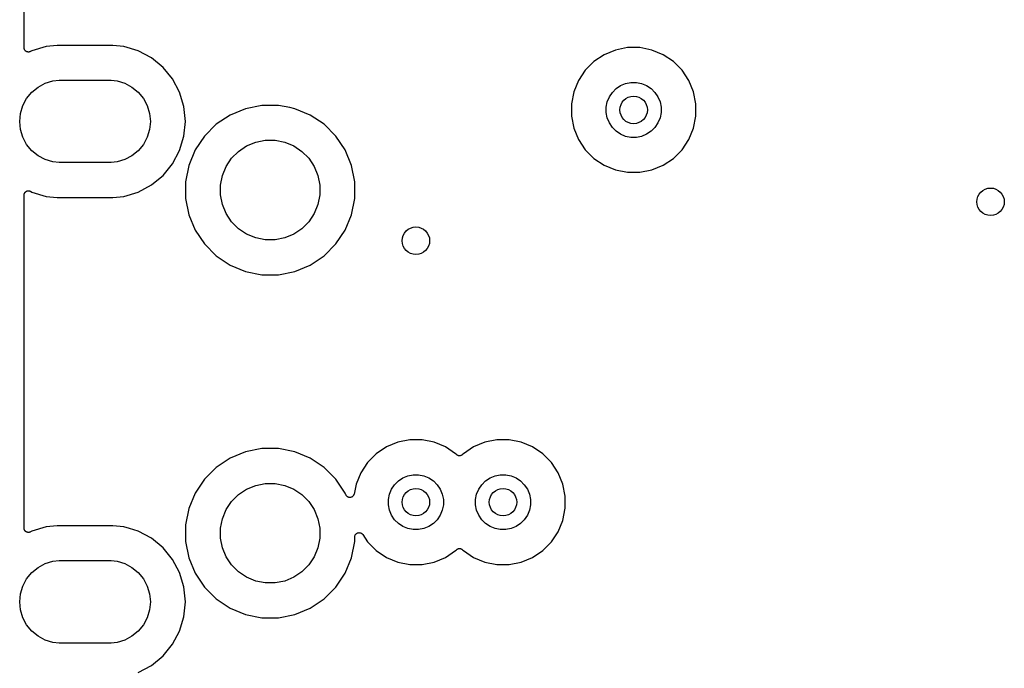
# Model space of a CAD drawing. Extents: x 1 to 139, y -76 to -1.
# Tile 2 of 26: x 1 to 15, y -66 to -56. Entities that reach past the tile are written whole.
import ezdxf

# ---------------------------------------------------------------- set-up
doc = ezdxf.new("R2010")
doc.units = 0
doc.header["$MEASUREMENT"] = 0
doc.layers.add('BLACK', color=7, linetype='CONTINUOUS')

msp = doc.modelspace()

# ---------------------------------------------------------------- linework, layer by layer
at = {"layer": 'BLACK', "linetype": 'CONTINUOUS'}
for p, q in [((0.635, -56.8778), (0.635, -6.16231)), ((0.9568, -56.86), (0.74794, -56.9234)), ((1.11957, -56.844), (0.9568, -56.86)), ((1.92843, -56.844), (1.11957, -56.844)), ((2.0912, -56.86), (1.92843, -56.844)), ((2.30007, -56.9234), (2.0912, -56.86)), ((0.63529, -56.8807), (0.635, -56.8778)), ((0.63527, -56.8837), (0.63529, -56.8807)), ((0.63589, -56.8869), (0.63527, -56.8837)), ((0.63621, -56.8901), (0.63589, -56.8869)), ((0.63706, -56.893), (0.63621, -56.8901)), ((0.63762, -56.8959), (0.63706, -56.893)), ((0.63885, -56.8989), (0.63762, -56.8959)), ((0.63979, -56.902), (0.63885, -56.8989)), ((0.64118, -56.9046), (0.63979, -56.902)), ((0.64229, -56.9074), (0.64118, -56.9046)), ((0.64408, -56.9101), (0.64229, -56.9074)), ((0.64561, -56.913), (0.64408, -56.9101)), ((0.64747, -56.9152), (0.64561, -56.913)), ((0.6491, -56.9177), (0.64747, -56.9152)), ((0.65139, -56.92), (0.6491, -56.9177)), ((0.65344, -56.9226), (0.65139, -56.92)), ((0.65572, -56.9244), (0.65344, -56.9226)), ((0.65779, -56.9265), (0.65572, -56.9244)), ((0.66048, -56.9284), (0.65779, -56.9265)), ((0.66299, -56.9305), (0.66048, -56.9284)), ((0.66559, -56.9319), (0.66299, -56.9305)), ((0.66803, -56.9335), (0.66559, -56.9319)), ((0.67103, -56.9348), (0.66803, -56.9335)), ((0.67389, -56.9363), (0.67103, -56.9348)), ((0.67671, -56.9372), (0.67389, -56.9363)), ((0.67943, -56.9384), (0.67671, -56.9372)), ((0.68263, -56.9391), (0.67943, -56.9384)), ((0.68573, -56.94), (0.68263, -56.9391)), ((0.68866, -56.9403), (0.68573, -56.94)), ((0.69156, -56.9409), (0.68866, -56.9403)), ((0.69482, -56.941), (0.69156, -56.9409)), ((0.69806, -56.9413), (0.69482, -56.941)), ((0.701, -56.941), (0.69806, -56.9413)), ((0.70395, -56.9411), (0.701, -56.941)), ((0.70715, -56.9405), (0.70395, -56.9411)), ((0.7104, -56.9402), (0.70715, -56.9405)), ((0.71324, -56.9394), (0.7104, -56.9402)), ((0.71614, -56.9388), (0.71324, -56.9394)), ((0.71916, -56.9376), (0.71614, -56.9388)), ((0.72229, -56.9367), (0.71916, -56.9376)), ((0.7249, -56.9353), (0.72229, -56.9367)), ((0.72765, -56.9342), (0.7249, -56.9353)), ((0.72843, -56.9338), (0.72765, -56.9342)), ((0.74794, -56.9234), (0.72843, -56.9338)), ((2.49255, -57.0263), (2.30007, -56.9234)), ((9.0949, -56.9803), (8.94618, -57.0797)), ((9.26014, -56.9119), (9.0949, -56.9803)), ((9.43557, -56.877), (9.26014, -56.9119)), ((9.61443, -56.877), (9.43557, -56.877)), ((9.78986, -56.9119), (9.61443, -56.877)), ((9.9551, -56.9803), (9.78986, -56.9119)), ((10.1038, -57.0797), (9.9551, -56.9803)), ((2.66126, -57.1647), (2.49255, -57.0263)), ((8.94618, -57.0797), (8.81971, -57.2062)), ((10.2303, -57.2062), (10.1038, -57.0797)), ((2.79973, -57.3334), (2.66126, -57.1647)), ((8.81971, -57.2062), (8.72034, -57.3549)), ((10.3297, -57.3549), (10.2303, -57.2062)), ((0.83905, -57.4507), (0.94328, -57.395)), ((0.94328, -57.395), (1.05638, -57.3607)), ((1.05638, -57.3607), (1.14453, -57.352)), ((1.14453, -57.352), (1.90347, -57.352)), ((1.90347, -57.352), (1.99162, -57.3607)), ((1.99162, -57.3607), (2.10472, -57.395)), ((2.10472, -57.395), (2.20896, -57.4507)), ((2.90261, -57.5259), (2.79973, -57.3334)), ((8.72034, -57.3549), (8.65189, -57.5201)), ((9.27001, -57.4743), (9.33553, -57.4305)), ((9.33553, -57.4305), (9.40832, -57.4004)), ((9.40832, -57.4004), (9.4856, -57.385)), ((9.4856, -57.385), (9.5644, -57.385)), ((9.5644, -57.385), (9.64168, -57.4004)), ((9.64168, -57.4004), (9.71447, -57.4305)), ((9.71447, -57.4305), (9.77998, -57.4743)), ((10.3981, -57.5201), (10.3297, -57.3549)), ((0.6727, -57.617), (0.74768, -57.5257)), ((0.74768, -57.5257), (0.83905, -57.4507)), ((2.20896, -57.4507), (2.30032, -57.5257)), ((2.30032, -57.5257), (2.3753, -57.617)), ((2.96597, -57.7348), (2.90261, -57.5259)), ((8.65189, -57.5201), (8.617, -57.6956)), ((9.17052, -57.5955), (9.2143, -57.53)), ((9.2143, -57.53), (9.27001, -57.4743)), ((9.77998, -57.4743), (9.8357, -57.53)), ((9.8357, -57.53), (9.87947, -57.5955)), ((10.433, -57.6956), (10.3981, -57.5201)), ((0.58268, -57.8344), (0.61699, -57.7213)), ((0.61699, -57.7213), (0.6727, -57.617)), ((2.3753, -57.617), (2.43101, -57.7213)), ((2.43101, -57.7213), (2.46532, -57.8344)), ((4.10256, -57.719), (3.86434, -57.7664)), ((4.34544, -57.719), (4.10256, -57.719)), ((4.50931, -57.7516), (4.34544, -57.719)), ((8.617, -57.6956), (8.617, -57.8744)), ((9.125, -57.7456), (9.14037, -57.6683)), ((9.14037, -57.6683), (9.17052, -57.5955)), ((9.87947, -57.5955), (9.90963, -57.6683)), ((9.90963, -57.6683), (9.925, -57.7456)), ((10.433, -57.8744), (10.433, -57.6956)), ((0.5711, -57.952), (0.58268, -57.8344)), ((2.46532, -57.8344), (2.4769, -57.952)), ((2.98736, -57.952), (2.96597, -57.7348)), ((3.63996, -57.8593), (3.43801, -57.9943)), ((3.86434, -57.7664), (3.63996, -57.8593)), ((4.58365, -57.7664), (4.50931, -57.7516)), ((4.80804, -57.8593), (4.58365, -57.7664)), ((5.00999, -57.9943), (4.80804, -57.8593)), ((9.125, -57.8244), (9.125, -57.7456)), ((9.14037, -57.9017), (9.125, -57.8244)), ((9.925, -57.8244), (9.90963, -57.9017)), ((9.925, -57.7456), (9.925, -57.8244)), ((0.58268, -58.0696), (0.5711, -57.952)), ((2.4769, -57.952), (2.46532, -58.0696)), ((2.96597, -58.1692), (2.98736, -57.952)), ((3.43801, -57.9943), (3.26627, -58.166)), ((5.18173, -58.166), (5.00999, -57.9943)), ((8.617, -57.8744), (8.65189, -58.0499)), ((9.17052, -57.9745), (9.14037, -57.9017)), ((9.2143, -58.04), (9.17052, -57.9745)), ((9.87947, -57.9745), (9.8357, -58.04)), ((9.90963, -57.9017), (9.87947, -57.9745)), ((10.3981, -58.0499), (10.433, -57.8744)), ((0.61699, -58.1827), (0.58268, -58.0696)), ((2.46532, -58.0696), (2.43101, -58.1827)), ((8.65189, -58.0499), (8.72034, -58.2151)), ((9.27001, -58.0957), (9.2143, -58.04)), ((9.33553, -58.1395), (9.27001, -58.0957)), ((9.40832, -58.1696), (9.33553, -58.1395)), ((9.71447, -58.1395), (9.64168, -58.1696)), ((9.77998, -58.0957), (9.71447, -58.1395)), ((9.8357, -58.04), (9.77998, -58.0957)), ((10.3297, -58.2151), (10.3981, -58.0499)), ((0.6727, -58.287), (0.61699, -58.1827)), ((0.74768, -58.3783), (0.6727, -58.287)), ((2.3753, -58.287), (2.30032, -58.3783)), ((2.43101, -58.1827), (2.3753, -58.287)), ((2.90261, -58.3781), (2.96597, -58.1692)), ((3.26627, -58.166), (3.13133, -58.368)), ((3.88058, -58.3095), (4.01253, -58.2549)), ((4.01253, -58.2549), (4.15259, -58.227)), ((4.15259, -58.227), (4.29541, -58.227)), ((4.29541, -58.227), (4.43547, -58.2549)), ((4.43547, -58.2549), (4.56742, -58.3095)), ((5.31667, -58.368), (5.18173, -58.166)), ((8.72034, -58.2151), (8.81971, -58.3638)), ((9.4856, -58.185), (9.40832, -58.1696)), ((9.5644, -58.185), (9.4856, -58.185)), ((9.64168, -58.1696), (9.5644, -58.185)), ((10.2303, -58.3638), (10.3297, -58.2151)), ((0.83905, -58.4533), (0.74768, -58.3783)), ((2.30032, -58.3783), (2.20896, -58.4533)), ((2.79973, -58.5706), (2.90261, -58.3781)), ((3.13133, -58.368), (3.03838, -58.5923)), ((3.66086, -58.4898), (3.76184, -58.3889)), ((3.76184, -58.3889), (3.88058, -58.3095)), ((4.56742, -58.3095), (4.68616, -58.3889)), ((4.68616, -58.3889), (4.78714, -58.4898)), ((5.40962, -58.5923), (5.31667, -58.368)), ((8.81971, -58.3638), (8.94618, -58.4903)), ((10.1038, -58.4903), (10.2303, -58.3638)), ((0.94328, -58.509), (0.83905, -58.4533)), ((1.05638, -58.5433), (0.94328, -58.509)), ((1.14453, -58.552), (1.05638, -58.5433)), ((1.90347, -58.552), (1.14453, -58.552)), ((1.99162, -58.5433), (1.90347, -58.552)), ((2.10472, -58.509), (1.99162, -58.5433)), ((2.20896, -58.4533), (2.10472, -58.509)), ((2.66126, -58.7393), (2.79973, -58.5706)), ((3.58151, -58.6086), (3.66086, -58.4898)), ((4.78714, -58.4898), (4.86649, -58.6086)), ((8.94618, -58.4903), (9.0949, -58.5897)), ((9.9551, -58.5897), (10.1038, -58.4903)), ((3.03838, -58.5923), (2.991, -58.8306)), ((3.52686, -58.7405), (3.58151, -58.6086)), ((4.86649, -58.6086), (4.92114, -58.7405)), ((5.457, -58.8306), (5.40962, -58.5923)), ((9.0949, -58.5897), (9.26014, -58.6581)), ((9.26014, -58.6581), (9.43557, -58.693)), ((9.43557, -58.693), (9.61443, -58.693)), ((9.61443, -58.693), (9.78986, -58.6581)), ((9.78986, -58.6581), (9.9551, -58.5897)), ((2.49255, -58.8777), (2.61745, -58.7752)), ((2.61745, -58.7752), (2.66126, -58.7393)), ((2.991, -58.8306), (2.991, -59.0734)), ((3.499, -58.8806), (3.52686, -58.7405)), ((4.92114, -58.7405), (4.949, -58.8806)), ((5.457, -59.0734), (5.457, -58.8306)), ((0.63536, -59.0194), (0.63602, -59.0162)), ((0.63602, -59.0162), (0.63639, -59.013)), ((0.63639, -59.013), (0.63728, -59.0102)), ((0.63728, -59.0102), (0.63788, -59.0073)), ((0.63788, -59.0073), (0.63915, -59.0043)), ((0.63915, -59.0043), (0.64014, -59.0012)), ((0.64014, -59.0012), (0.64156, -58.9986)), ((0.64156, -58.9986), (0.64271, -58.9959)), ((0.64271, -58.9959), (0.64453, -58.9932)), ((0.64453, -58.9932), (0.64611, -58.9903)), ((0.64611, -58.9903), (0.64801, -58.988)), ((0.64801, -58.988), (0.64966, -58.9856)), ((0.64966, -58.9856), (0.65197, -58.9833)), ((0.65197, -58.9833), (0.65407, -58.9808)), ((0.65407, -58.9808), (0.65638, -58.979)), ((0.65638, -58.979), (0.65847, -58.9769)), ((0.65847, -58.9769), (0.66119, -58.9751)), ((0.66119, -58.9751), (0.66373, -58.9731)), ((0.66373, -58.9731), (0.66635, -58.9717)), ((0.66635, -58.9717), (0.66881, -58.9701)), ((0.66881, -58.9701), (0.67182, -58.9688)), ((0.67182, -58.9688), (0.67471, -58.9673)), ((0.67471, -58.9673), (0.67755, -58.9665)), ((0.67755, -58.9665), (0.68028, -58.9654)), ((0.68028, -58.9654), (0.68348, -58.9647)), ((0.68348, -58.9647), (0.6866, -58.9638)), ((0.6866, -58.9638), (0.68954, -58.9635)), ((0.68954, -58.9635), (0.69244, -58.963)), ((0.69244, -58.963), (0.6957, -58.963)), ((0.6957, -58.963), (0.69894, -58.9627)), ((0.69894, -58.9627), (0.70187, -58.963)), ((0.70187, -58.963), (0.70483, -58.963)), ((0.70483, -58.963), (0.70804, -58.9636)), ((0.70804, -58.9636), (0.71127, -58.964)), ((0.71127, -58.964), (0.71408, -58.9649)), ((0.71408, -58.9649), (0.71699, -58.9654)), ((0.71699, -58.9654), (0.72, -58.9667)), ((0.72, -58.9667), (0.72311, -58.9677)), ((0.72311, -58.9677), (0.7257, -58.9691)), ((0.7257, -58.9691), (0.72843, -58.9702)), ((0.72843, -58.9702), (0.74794, -58.9806)), ((0.74794, -58.9806), (0.9568, -59.044)), ((2.0912, -59.044), (2.30007, -58.9806)), ((2.30007, -58.9806), (2.49255, -58.8777)), ((3.499, -59.0234), (3.499, -58.8806)), ((4.949, -58.8806), (4.949, -59.0234)), ((0.635, -59.0262), (0.63501, -59.0253)), ((0.635, -63.8778), (0.635, -59.0262)), ((0.63501, -59.0253), (0.63533, -59.0224)), ((0.63533, -59.0224), (0.63536, -59.0194)), ((0.9568, -59.044), (1.11957, -59.06)), ((1.11957, -59.06), (1.92843, -59.06)), ((1.92843, -59.06), (2.0912, -59.044)), ((2.991, -59.0734), (3.03838, -59.3117)), ((3.52686, -59.1635), (3.499, -59.0234)), ((4.949, -59.0234), (4.92114, -59.1635)), ((5.40962, -59.3117), (5.457, -59.0734)), ((3.58151, -59.2954), (3.52686, -59.1635)), ((3.66086, -59.4142), (3.58151, -59.2954)), ((4.86649, -59.2954), (4.78714, -59.4142)), ((4.92114, -59.1635), (4.86649, -59.2954)), ((3.03838, -59.3117), (3.13133, -59.536)), ((3.76184, -59.5151), (3.66086, -59.4142)), ((4.78714, -59.4142), (4.68616, -59.5151)), ((5.31667, -59.536), (5.40962, -59.3117)), ((3.13133, -59.536), (3.26627, -59.738)), ((3.88058, -59.5945), (3.76184, -59.5151)), ((4.68616, -59.5151), (4.56742, -59.5945)), ((5.18173, -59.738), (5.31667, -59.536)), ((4.01253, -59.6491), (3.88058, -59.5945)), ((4.15259, -59.677), (4.01253, -59.6491)), ((4.29541, -59.677), (4.15259, -59.677)), ((4.43547, -59.6491), (4.29541, -59.677)), ((4.56742, -59.5945), (4.43547, -59.6491)), ((3.26627, -59.738), (3.43801, -59.9097)), ((5.00999, -59.9097), (5.18173, -59.738)), ((3.43801, -59.9097), (3.63996, -60.0447)), ((4.80804, -60.0447), (5.00999, -59.9097)), ((3.63996, -60.0447), (3.86434, -60.1376)), ((3.86434, -60.1376), (4.10256, -60.185)), ((4.34544, -60.185), (4.58366, -60.1376)), ((4.58366, -60.1376), (4.80804, -60.0447)), ((4.10256, -60.185), (4.34544, -60.185)), ((6.26057, -62.592), (6.08514, -62.6269)), ((6.43943, -62.592), (6.26057, -62.592)), ((6.61486, -62.6269), (6.43943, -62.592)), ((7.53057, -62.592), (7.35514, -62.6269)), ((7.70943, -62.592), (7.53057, -62.592)), ((7.88486, -62.6269), (7.70943, -62.592)), ((4.10256, -62.719), (3.86434, -62.7664)), ((4.34544, -62.719), (4.10256, -62.719)), ((4.58366, -62.7664), (4.34544, -62.719)), ((5.9199, -62.6953), (5.77118, -62.7947)), ((6.08514, -62.6269), (5.9199, -62.6953)), ((6.7801, -62.6953), (6.61486, -62.6269)), ((6.92882, -62.7947), (6.7801, -62.6953)), ((7.1899, -62.6953), (7.04118, -62.7947)), ((7.35514, -62.6269), (7.1899, -62.6953)), ((8.0501, -62.6953), (7.88486, -62.6269)), ((8.19882, -62.7947), (8.0501, -62.6953)), ((3.63996, -62.8593), (3.43801, -62.9943)), ((3.86434, -62.7664), (3.63996, -62.8593)), ((4.80804, -62.8593), (4.58366, -62.7664)), ((5.00999, -62.9943), (4.80804, -62.8593)), ((5.77118, -62.7947), (5.64471, -62.9212)), ((6.9401, -62.806), (6.92882, -62.7947)), ((6.94473, -62.8098), (6.9401, -62.806)), ((6.94931, -62.8136), (6.94473, -62.8098)), ((6.9495, -62.8137), (6.94931, -62.8136)), ((6.94968, -62.8139), (6.9495, -62.8137)), ((6.95497, -62.8167), (6.94968, -62.8139)), ((6.96019, -62.8195), (6.95497, -62.8167)), ((6.9604, -62.8196), (6.96019, -62.8195)), ((6.9606, -62.8197), (6.9604, -62.8196)), ((6.96625, -62.8214), (6.9606, -62.8197)), ((6.97201, -62.8232), (6.96625, -62.8214)), ((6.97224, -62.8233), (6.97201, -62.8232)), ((6.97245, -62.8233), (6.97224, -62.8233)), ((6.97823, -62.8239), (6.97245, -62.8233)), ((6.98433, -62.8246), (6.97823, -62.8239)), ((6.98456, -62.8246), (6.98433, -62.8246)), ((6.98478, -62.8246), (6.98456, -62.8246)), ((6.99065, -62.824), (6.98478, -62.8246)), ((6.99668, -62.8235), (6.99065, -62.824)), ((6.99689, -62.8234), (6.99668, -62.8235)), ((6.99712, -62.8234), (6.99689, -62.8234)), ((7.00278, -62.8217), (6.99712, -62.8234)), ((7.00858, -62.82), (7.00278, -62.8217)), ((7.00878, -62.8199), (7.00858, -62.82)), ((7.00899, -62.8199), (7.00878, -62.8199)), ((7.01421, -62.8171), (7.00899, -62.8199)), ((7.01958, -62.8143), (7.01421, -62.8171)), ((7.01976, -62.8142), (7.01958, -62.8143)), ((7.01996, -62.8141), (7.01976, -62.8142)), ((7.02453, -62.8104), (7.01996, -62.8141)), ((7.02927, -62.8066), (7.02453, -62.8104)), ((7.02958, -62.8063), (7.02927, -62.8066)), ((7.02959, -62.8063), (7.02958, -62.8063)), ((7.0299, -62.806), (7.02959, -62.8063)), ((7.02959, -62.8063), (7.02959, -62.8063)), ((7.04118, -62.7947), (7.0299, -62.806)), ((8.32529, -62.9212), (8.19882, -62.7947)), ((3.43801, -62.9943), (3.26627, -63.166)), ((5.18173, -63.166), (5.00999, -62.9943)), ((5.64471, -62.9212), (5.54534, -63.0699)), ((8.42466, -63.0699), (8.32529, -62.9212)), ((3.26627, -63.166), (3.13133, -63.368)), ((5.31667, -63.368), (5.18173, -63.166)), ((5.54534, -63.0699), (5.47689, -63.2351)), ((6.09502, -63.1893), (6.16053, -63.1455)), ((6.16053, -63.1455), (6.23332, -63.1154)), ((6.23332, -63.1154), (6.3106, -63.1)), ((6.3106, -63.1), (6.3894, -63.1)), ((6.3894, -63.1), (6.46668, -63.1154)), ((6.46668, -63.1154), (6.53947, -63.1455)), ((6.53947, -63.1455), (6.60499, -63.1893)), ((7.36501, -63.1893), (7.43053, -63.1455)), ((7.43053, -63.1455), (7.50332, -63.1154)), ((7.50332, -63.1154), (7.5806, -63.1)), ((7.5806, -63.1), (7.6594, -63.1)), ((7.6594, -63.1), (7.73668, -63.1154)), ((7.73668, -63.1154), (7.80947, -63.1455)), ((7.80947, -63.1455), (7.87498, -63.1893)), ((8.49311, -63.2351), (8.42466, -63.0699)), ((3.76184, -63.3889), (3.88058, -63.3095)), ((3.88058, -63.3095), (4.01253, -63.2549)), ((4.01253, -63.2549), (4.15259, -63.227)), ((4.15259, -63.227), (4.29541, -63.227)), ((4.29541, -63.227), (4.43547, -63.2549)), ((4.43547, -63.2549), (4.56742, -63.3095)), ((4.56742, -63.3095), (4.68616, -63.3889)), ((5.47689, -63.2351), (5.4479, -63.3809)), ((5.96537, -63.3833), (5.99552, -63.3105)), ((5.99552, -63.3105), (6.0393, -63.245)), ((6.0393, -63.245), (6.09502, -63.1893)), ((6.60499, -63.1893), (6.6607, -63.245)), ((6.6607, -63.245), (6.70447, -63.3105)), ((6.70447, -63.3105), (6.73463, -63.3833)), ((7.23537, -63.3833), (7.26552, -63.3105)), ((7.26552, -63.3105), (7.3093, -63.245)), ((7.3093, -63.245), (7.36501, -63.1893)), ((7.87498, -63.1893), (7.9307, -63.245)), ((7.9307, -63.245), (7.97447, -63.3105)), ((7.97447, -63.3105), (8.00463, -63.3833)), ((8.528, -63.4106), (8.49311, -63.2351)), ((3.13133, -63.368), (3.03838, -63.5923)), ((3.66086, -63.4898), (3.76184, -63.3889)), ((4.68616, -63.3889), (4.78714, -63.4898)), ((5.32696, -63.3928), (5.31667, -63.368)), ((5.32999, -63.3985), (5.32696, -63.3928)), ((5.3327, -63.4036), (5.32999, -63.3985)), ((5.33275, -63.4036), (5.3327, -63.4036)), ((5.33279, -63.4037), (5.33275, -63.4036)), ((5.33683, -63.4087), (5.33279, -63.4037)), ((5.34053, -63.4132), (5.33683, -63.4087)), ((5.34059, -63.4133), (5.34053, -63.4132)), ((5.34064, -63.4133), (5.34059, -63.4133)), ((5.34537, -63.4172), (5.34064, -63.4133)), ((5.35007, -63.4211), (5.34537, -63.4172)), ((5.35014, -63.4211), (5.35007, -63.4211)), ((5.35021, -63.4212), (5.35014, -63.4211)), ((5.35557, -63.4241), (5.35021, -63.4212)), ((5.36097, -63.427), (5.35557, -63.4241)), ((5.36104, -63.427), (5.36097, -63.427)), ((5.36112, -63.4271), (5.36104, -63.427)), ((5.36738, -63.429), (5.36112, -63.4271)), ((5.3728, -63.4307), (5.36738, -63.429)), ((5.37287, -63.4307), (5.3728, -63.4307)), ((5.37296, -63.4307), (5.37287, -63.4307)), ((5.37938, -63.4314), (5.37296, -63.4307)), ((5.38513, -63.432), (5.37938, -63.4314)), ((5.38521, -63.432), (5.38513, -63.432)), ((5.38529, -63.432), (5.38521, -63.432)), ((5.39136, -63.4314), (5.38529, -63.432)), ((5.39747, -63.4309), (5.39136, -63.4314)), ((5.39755, -63.4309), (5.39747, -63.4309)), ((5.39763, -63.4308), (5.39755, -63.4309)), ((5.40352, -63.4291), (5.39763, -63.4308)), ((5.40936, -63.4274), (5.40352, -63.4291)), ((5.40943, -63.4274), (5.40936, -63.4274)), ((5.40951, -63.4273), (5.40943, -63.4274)), ((5.41498, -63.4245), (5.40951, -63.4273)), ((5.42035, -63.4217), (5.41498, -63.4245)), ((5.42041, -63.4216), (5.42035, -63.4217)), ((5.42049, -63.4216), (5.42041, -63.4216)), ((5.42551, -63.4175), (5.42049, -63.4216)), ((5.43001, -63.4139), (5.42551, -63.4175)), ((5.43006, -63.4138), (5.43001, -63.4139)), ((5.43013, -63.4138), (5.43006, -63.4138)), ((5.43437, -63.4087), (5.43013, -63.4138)), ((5.43799, -63.4044), (5.43437, -63.4087)), ((5.43803, -63.4043), (5.43799, -63.4044)), ((5.43808, -63.4043), (5.43803, -63.4043)), ((5.44117, -63.3986), (5.43808, -63.4043)), ((5.44397, -63.3936), (5.44117, -63.3986)), ((5.44399, -63.3935), (5.44397, -63.3936)), ((5.44403, -63.3934), (5.44399, -63.3935)), ((5.4459, -63.3875), (5.44403, -63.3934)), ((5.44773, -63.3818), (5.4459, -63.3875)), ((5.44776, -63.3816), (5.44773, -63.3818)), ((5.4479, -63.3809), (5.44776, -63.3816)), ((5.44776, -63.3816), (5.44776, -63.3816)), ((5.44776, -63.3816), (5.44776, -63.3816)), ((5.95, -63.4606), (5.96537, -63.3833)), ((5.95, -63.5394), (5.95, -63.4606)), ((6.73463, -63.3833), (6.75, -63.4606)), ((6.75, -63.4606), (6.75, -63.5394)), ((7.22, -63.4606), (7.23537, -63.3833)), ((7.22, -63.5394), (7.22, -63.4606)), ((8.00463, -63.3833), (8.02, -63.4606)), ((8.02, -63.4606), (8.02, -63.5394)), ((8.528, -63.5894), (8.528, -63.4106)), ((3.03838, -63.5923), (2.991, -63.8306)), ((3.52686, -63.7405), (3.58151, -63.6086)), ((3.58151, -63.6086), (3.66086, -63.4898)), ((4.78714, -63.4898), (4.86649, -63.6086)), ((4.86649, -63.6086), (4.92114, -63.7405)), ((5.96537, -63.6167), (5.95, -63.5394)), ((6.75, -63.5394), (6.73463, -63.6167)), ((7.23537, -63.6167), (7.22, -63.5394)), ((8.02, -63.5394), (8.00463, -63.6167)), ((8.49311, -63.7649), (8.528, -63.5894)), ((3.499, -63.8806), (3.52686, -63.7405)), ((4.92114, -63.7405), (4.949, -63.8806)), ((5.99552, -63.6895), (5.96537, -63.6167)), ((6.0393, -63.755), (5.99552, -63.6895)), ((6.09502, -63.8107), (6.0393, -63.755)), ((6.6607, -63.755), (6.60499, -63.8107)), ((6.70447, -63.6895), (6.6607, -63.755)), ((6.73463, -63.6167), (6.70447, -63.6895)), ((7.26552, -63.6895), (7.23537, -63.6167)), ((7.3093, -63.755), (7.26552, -63.6895)), ((7.36501, -63.8107), (7.3093, -63.755)), ((7.9307, -63.755), (7.87498, -63.8107)), ((7.97447, -63.6895), (7.9307, -63.755)), ((8.00463, -63.6167), (7.97447, -63.6895)), ((0.63529, -63.8807), (0.635, -63.8778)), ((0.63527, -63.8837), (0.63529, -63.8807)), ((0.63589, -63.8869), (0.63527, -63.8837)), ((0.63621, -63.8901), (0.63589, -63.8869)), ((0.63706, -63.893), (0.63621, -63.8901)), ((0.63762, -63.8959), (0.63706, -63.893)), ((0.63885, -63.8989), (0.63762, -63.8959)), ((0.63979, -63.902), (0.63885, -63.8989)), ((0.9568, -63.86), (0.74794, -63.9234)), ((1.11957, -63.844), (0.9568, -63.86)), ((1.92843, -63.844), (1.11957, -63.844)), ((2.0912, -63.86), (1.92843, -63.844)), ((2.17375, -63.8851), (2.0912, -63.86)), ((2.30007, -63.9234), (2.17375, -63.8851)), ((2.991, -63.8306), (2.991, -64.0734)), ((3.499, -64.0234), (3.499, -63.8806)), ((4.949, -63.8806), (4.949, -64.0234)), ((6.16053, -63.8545), (6.09502, -63.8107)), ((6.23332, -63.8846), (6.16053, -63.8545)), ((6.3106, -63.9), (6.23332, -63.8846)), ((6.46668, -63.8846), (6.3894, -63.9)), ((6.53947, -63.8545), (6.46668, -63.8846)), ((6.60499, -63.8107), (6.53947, -63.8545)), ((7.43053, -63.8545), (7.36501, -63.8107)), ((7.50332, -63.8846), (7.43053, -63.8545)), ((7.5806, -63.9), (7.50332, -63.8846)), ((7.73668, -63.8846), (7.6594, -63.9)), ((7.80947, -63.8545), (7.73668, -63.8846)), ((7.87498, -63.8107), (7.80947, -63.8545)), ((8.42466, -63.9301), (8.49311, -63.7649)), ((0.64118, -63.9046), (0.63979, -63.902)), ((0.64229, -63.9074), (0.64118, -63.9046)), ((0.64408, -63.9101), (0.64229, -63.9074)), ((0.64561, -63.913), (0.64408, -63.9101)), ((0.64747, -63.9152), (0.64561, -63.913)), ((0.6491, -63.9177), (0.64747, -63.9152)), ((0.65139, -63.92), (0.6491, -63.9177)), ((0.65344, -63.9226), (0.65139, -63.92)), ((0.65572, -63.9244), (0.65344, -63.9226)), ((0.65779, -63.9265), (0.65572, -63.9244)), ((0.66048, -63.9284), (0.65779, -63.9265)), ((0.66299, -63.9305), (0.66048, -63.9284)), ((0.66559, -63.9319), (0.66299, -63.9305)), ((0.66803, -63.9335), (0.66559, -63.9319)), ((0.67103, -63.9348), (0.66803, -63.9335)), ((0.67389, -63.9363), (0.67103, -63.9348)), ((0.67671, -63.9372), (0.67389, -63.9363)), ((0.67943, -63.9384), (0.67671, -63.9372)), ((0.68263, -63.9391), (0.67943, -63.9384)), ((0.68573, -63.94), (0.68263, -63.9391)), ((0.68866, -63.9403), (0.68573, -63.94)), ((0.69156, -63.9409), (0.68866, -63.9403)), ((0.69482, -63.941), (0.69156, -63.9409)), ((0.69806, -63.9413), (0.69482, -63.941)), ((0.701, -63.941), (0.69806, -63.9413)), ((0.70395, -63.9411), (0.701, -63.941)), ((0.70715, -63.9405), (0.70395, -63.9411)), ((0.7104, -63.9402), (0.70715, -63.9405)), ((0.71324, -63.9394), (0.7104, -63.9402)), ((0.71614, -63.9388), (0.71324, -63.9394)), ((0.71916, -63.9376), (0.71614, -63.9388)), ((0.72229, -63.9367), (0.71916, -63.9376)), ((0.7249, -63.9353), (0.72229, -63.9367)), ((0.72765, -63.9342), (0.7249, -63.9353)), ((0.72843, -63.9338), (0.72765, -63.9342)), ((0.74794, -63.9234), (0.72843, -63.9338)), ((2.49255, -64.0263), (2.30007, -63.9234)), ((2.66126, -64.1647), (2.49255, -64.0263)), ((3.52686, -64.1635), (3.499, -64.0234)), ((4.949, -64.0234), (4.92114, -64.1635)), ((5.457, -64.0065), (5.45701, -64.0063)), ((5.457, -64.0072), (5.457, -64.0065)), ((5.457, -64.0065), (5.457, -64.0065)), ((5.457, -64.0065), (5.457, -64.0065)), ((5.457, -64.0734), (5.457, -64.0072)), ((5.45701, -64.0063), (5.45768, -64.0004)), ((5.45768, -64.0004), (5.45835, -63.9942)), ((5.45835, -63.9942), (5.45838, -63.9941)), ((5.45838, -63.9941), (5.45839, -63.994)), ((5.45839, -63.994), (5.46019, -63.9883)), ((5.46019, -63.9883), (5.46207, -63.9824)), ((5.46207, -63.9824), (5.46211, -63.9823)), ((5.46211, -63.9823), (5.46213, -63.9822)), ((5.46213, -63.9822), (5.46503, -63.9769)), ((5.46503, -63.9769), (5.46801, -63.9715)), ((5.46801, -63.9715), (5.46807, -63.9714)), ((5.46807, -63.9714), (5.4681, -63.9713)), ((5.4681, -63.9713), (5.47209, -63.9666)), ((5.47209, -63.9666), (5.47595, -63.962)), ((5.47595, -63.962), (5.47601, -63.9619)), ((5.47601, -63.9619), (5.47607, -63.9619)), ((5.47607, -63.9619), (5.48104, -63.9579)), ((5.48104, -63.9579), (5.48559, -63.9542)), ((5.48559, -63.9542), (5.48566, -63.9541)), ((5.48566, -63.9541), (5.48573, -63.9541)), ((5.48573, -63.9541), (5.49135, -63.9511)), ((5.49135, -63.9511), (5.49656, -63.9484)), ((5.49656, -63.9484), (5.49664, -63.9484)), ((5.49664, -63.9484), (5.49671, -63.9483)), ((5.49671, -63.9483), (5.5028, -63.9466)), ((5.5028, -63.9466), (5.50844, -63.9449)), ((5.50844, -63.9449), (5.50852, -63.9449)), ((5.50852, -63.9449), (5.5086, -63.9448)), ((5.5086, -63.9448), (5.51462, -63.9443)), ((5.51462, -63.9443), (5.52078, -63.9437)), ((5.52078, -63.9437), (5.52086, -63.9437)), ((5.52086, -63.9437), (5.52094, -63.9437)), ((5.52094, -63.9437), (5.52684, -63.9443)), ((5.52684, -63.9443), (5.53311, -63.945)), ((5.53311, -63.945), (5.53318, -63.945)), ((5.53318, -63.945), (5.53327, -63.945)), ((5.53327, -63.945), (5.53912, -63.9468)), ((5.53912, -63.9468), (5.54495, -63.9486)), ((5.54495, -63.9486), (5.54503, -63.9487)), ((5.54503, -63.9487), (5.54511, -63.9487)), ((5.54511, -63.9487), (5.55046, -63.9516)), ((5.55046, -63.9516), (5.55587, -63.9545)), ((5.55587, -63.9545), (5.55594, -63.9545)), ((5.55594, -63.9545), (5.55601, -63.9546)), ((5.55601, -63.9546), (5.56062, -63.9584)), ((5.56062, -63.9584), (5.56544, -63.9624)), ((5.56544, -63.9624), (5.56549, -63.9624)), ((5.56549, -63.9624), (5.56556, -63.9625)), ((5.56556, -63.9625), (5.56931, -63.9671)), ((5.56931, -63.9671), (5.5733, -63.9719)), ((5.5733, -63.9719), (5.64471, -64.0788)), ((6.3894, -63.9), (6.3106, -63.9)), ((7.6594, -63.9), (7.5806, -63.9)), ((8.32529, -64.0788), (8.42466, -63.9301)), ((2.79973, -64.3334), (2.66126, -64.1647)), ((2.991, -64.0734), (3.03838, -64.3117)), ((3.58151, -64.2954), (3.52686, -64.1635)), ((4.92114, -64.1635), (4.86649, -64.2954)), ((5.40962, -64.3117), (5.457, -64.0734)), ((5.64471, -64.0788), (5.77118, -64.2053)), ((6.94539, -64.1897), (6.95004, -64.1859)), ((6.95004, -64.1859), (6.95024, -64.1858)), ((6.95024, -64.1858), (6.95041, -64.1857)), ((6.95041, -64.1857), (6.95568, -64.1829)), ((6.95568, -64.1829), (6.96101, -64.1801)), ((6.96101, -64.1801), (6.96122, -64.1801)), ((6.96122, -64.1801), (6.96142, -64.18)), ((6.96142, -64.18), (6.96711, -64.1783)), ((6.96711, -64.1783), (6.97288, -64.1766)), ((6.97288, -64.1766), (6.97311, -64.1766)), ((6.97311, -64.1766), (6.97332, -64.1765)), ((6.97332, -64.1765), (6.97921, -64.176)), ((6.97921, -64.176), (6.98522, -64.1754)), ((6.98522, -64.1754), (6.98544, -64.1754)), ((6.98544, -64.1754), (6.98567, -64.1754)), ((6.98567, -64.1754), (6.99163, -64.1761)), ((6.99163, -64.1761), (6.99755, -64.1767)), ((6.99755, -64.1767), (6.99776, -64.1767)), ((6.99776, -64.1767), (6.99799, -64.1768)), ((6.99799, -64.1768), (7.00368, -64.1785)), ((7.00368, -64.1785), (7.0094, -64.1803)), ((7.0094, -64.1803), (7.0096, -64.1804)), ((7.0096, -64.1804), (7.00981, -64.1805)), ((7.00981, -64.1805), (7.01495, -64.1833)), ((7.01495, -64.1833), (7.02032, -64.1861)), ((7.02032, -64.1861), (7.0205, -64.1863)), ((7.0205, -64.1863), (7.02069, -64.1864)), ((7.02069, -64.1864), (7.02519, -64.1901)), ((8.19882, -64.2053), (8.32529, -64.0788)), ((3.03838, -64.3117), (3.13133, -64.536)), ((3.66086, -64.4142), (3.58151, -64.2954)), ((4.86649, -64.2954), (4.78714, -64.4142)), ((5.31667, -64.536), (5.40962, -64.3117)), ((5.77118, -64.2053), (5.9199, -64.3047)), ((5.9199, -64.3047), (6.08514, -64.3731)), ((6.61486, -64.3731), (6.7801, -64.3047)), ((6.7801, -64.3047), (6.92882, -64.2053)), ((6.92882, -64.2053), (6.9401, -64.194)), ((6.9401, -64.194), (6.9404, -64.1937)), ((6.9404, -64.1937), (6.94041, -64.1937)), ((6.94041, -64.1937), (6.94042, -64.1937)), ((6.94042, -64.1937), (6.94073, -64.1934)), ((6.94073, -64.1934), (6.94539, -64.1897)), ((7.02519, -64.1901), (7.0299, -64.194)), ((7.0299, -64.194), (7.04118, -64.2053)), ((7.04118, -64.2053), (7.1899, -64.3047)), ((7.1899, -64.3047), (7.35514, -64.3731)), ((7.88486, -64.3731), (8.0501, -64.3047)), ((8.0501, -64.3047), (8.19882, -64.2053)), ((0.74768, -64.5257), (0.83905, -64.4507)), ((0.83905, -64.4507), (0.94328, -64.395)), ((0.94328, -64.395), (1.05638, -64.3607)), ((1.05638, -64.3607), (1.14453, -64.352)), ((1.14453, -64.352), (1.90347, -64.352)), ((1.90347, -64.352), (1.99162, -64.3607)), ((1.99162, -64.3607), (2.10472, -64.395)), ((2.10472, -64.395), (2.20896, -64.4507)), ((2.20896, -64.4507), (2.30032, -64.5257)), ((2.90261, -64.5259), (2.79973, -64.3334)), ((3.76184, -64.5151), (3.66086, -64.4142)), ((4.78714, -64.4142), (4.68616, -64.5151)), ((6.08514, -64.3731), (6.26057, -64.408)), ((6.26057, -64.408), (6.43943, -64.408)), ((6.43943, -64.408), (6.61486, -64.3731)), ((7.35514, -64.3731), (7.53057, -64.408)), ((7.53057, -64.408), (7.70943, -64.408)), ((7.70943, -64.408), (7.88486, -64.3731)), ((0.61699, -64.7213), (0.6727, -64.617)), ((0.6727, -64.617), (0.74768, -64.5257)), ((2.30032, -64.5257), (2.3753, -64.617)), ((2.3753, -64.617), (2.43101, -64.7213)), ((2.96597, -64.7348), (2.90261, -64.5259)), ((3.13133, -64.536), (3.26627, -64.738)), ((3.88058, -64.5945), (3.76184, -64.5151)), ((4.01253, -64.6491), (3.88058, -64.5945)), ((4.56742, -64.5945), (4.43547, -64.6491)), ((4.68616, -64.5151), (4.56742, -64.5945)), ((5.18173, -64.738), (5.31667, -64.536)), ((0.58268, -64.8344), (0.61699, -64.7213)), ((2.43101, -64.7213), (2.46532, -64.8344)), ((2.98736, -64.952), (2.96597, -64.7348)), ((3.26627, -64.738), (3.43801, -64.9097)), ((4.15259, -64.677), (4.01253, -64.6491)), ((4.29541, -64.677), (4.15259, -64.677)), ((4.43547, -64.6491), (4.29541, -64.677)), ((5.03638, -64.8833), (5.18173, -64.738)), ((0.5711, -64.952), (0.58268, -64.8344)), ((2.46532, -64.8344), (2.4769, -64.952)), ((5.00999, -64.9097), (5.03631, -64.8834)), ((5.03631, -64.8834), (5.03638, -64.8833)), ((0.58268, -65.0696), (0.5711, -64.952)), ((2.4769, -64.952), (2.46532, -65.0696)), ((2.96597, -65.1692), (2.98736, -64.952)), ((3.43801, -64.9097), (3.63996, -65.0447)), ((3.63996, -65.0447), (3.86434, -65.1376)), ((4.58366, -65.1376), (4.80804, -65.0447)), ((4.80804, -65.0447), (5.00999, -64.9097)), ((0.61699, -65.1827), (0.58268, -65.0696)), ((0.6727, -65.287), (0.61699, -65.1827)), ((2.43101, -65.1827), (2.3753, -65.287)), ((2.46532, -65.0696), (2.43101, -65.1827)), ((2.90261, -65.3781), (2.96597, -65.1692)), ((3.86434, -65.1376), (4.10256, -65.185)), ((4.10256, -65.185), (4.34544, -65.185)), ((4.34544, -65.185), (4.58366, -65.1376)), ((0.74768, -65.3783), (0.6727, -65.287)), ((2.3753, -65.287), (2.30032, -65.3783)), ((0.83905, -65.4533), (0.74768, -65.3783)), ((0.94328, -65.509), (0.83905, -65.4533)), ((2.20896, -65.4533), (2.10472, -65.509)), ((2.30032, -65.3783), (2.20896, -65.4533)), ((2.79973, -65.5706), (2.90261, -65.3781)), ((1.05638, -65.5433), (0.94328, -65.509)), ((1.14453, -65.552), (1.05638, -65.5433)), ((1.90347, -65.552), (1.14453, -65.552)), ((1.99162, -65.5433), (1.90347, -65.552)), ((2.10472, -65.509), (1.99162, -65.5433)), ((2.66126, -65.7393), (2.79973, -65.5706)), ((2.49255, -65.8777), (2.66126, -65.7393)), ((2.30007, -65.9806), (2.49255, -65.8777))]:
    msp.add_line(p, q, dxfattribs=at)
at = {"layer": 'BLACK'}
for centre in [(9.525, -57.785), (14.7306, -59.1229), (6.35, -59.69), (6.35, -63.5), (7.62, -63.5)]:
    msp.add_circle(centre, 0.2, dxfattribs=at)

doc.saveas('drawing.dxf')
